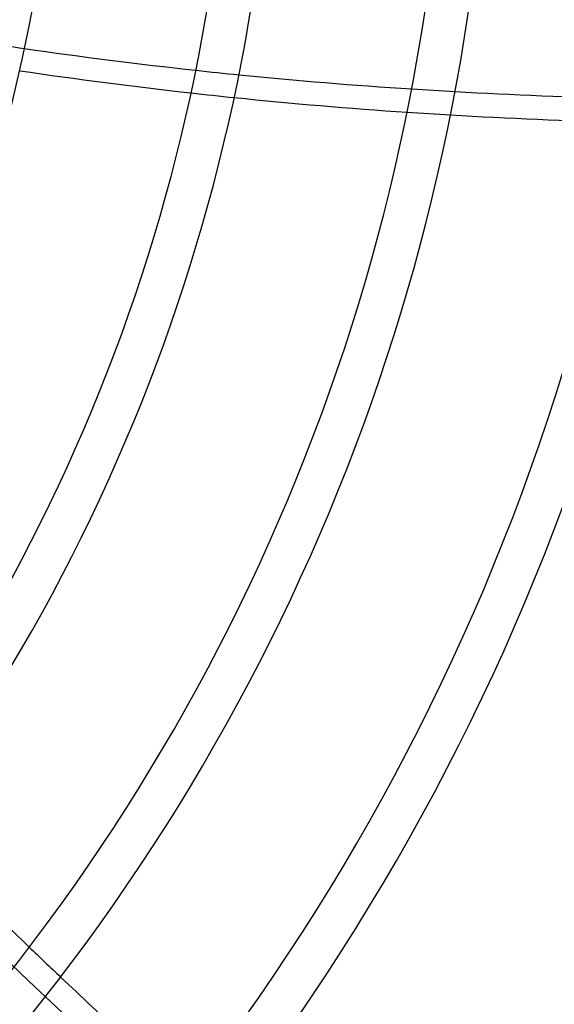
# Model space of a CAD drawing. Header units: millimetres. Extents: x -156 to 156, y -156 to 156.
# Tile 37 of 68: x 38 to 50, y -30 to -7. Entities that reach past the tile are written whole.
import ezdxf

# ---------------------------------------------------------------- set-up
doc = ezdxf.new("R2010")
doc.units = ezdxf.units.MM
doc.layers.add('MAIN-1', color=7, linetype='Continuous')

msp = doc.modelspace()

# ---------------------------------------------------------------- linework, layer by layer
at = {"layer": 'MAIN-1'}
for radius, start, end in [(101, 270.00002, 89.99998), (100, 270.00002, 89.99998), (105, 179.99998, 0), (101, 270.00002, 0), (100, 270.00002, 0), (38.7, 320.7791, 0), (42.7, 318.7074, 0), (43.7, 318.9365, 0), (47.7, 318.3288, 0), (48.7, 318.5318, 0), (52.7, 318.0202, 0), (53.7, 318.2026, 0), (60.5, 317.84228, 0), (61.5, 317.79604, 0)]:
    msp.add_arc((0, 0), radius, start, end, dxfattribs=at)
for centre, major_axis, start_param, end_param in [((67.183, 77.068), (-98.91, -32.138), 1.012895, 1.023022), ((67.183, 77.068), (-98.91, -32.138), 1.023022, 1.063411), ((67.365, 76.509), (98.91, 32.138), -2.121573, -2.081129), ((67.183, 77.068), (-98.91, -32.138), 1.063411, 1.073481), ((67.183, 77.068), (-98.91, -32.138), 1.073481, 1.113675), ((67.183, 77.068), (-98.91, -32.138), 1.113675, 1.123705), ((67.365, 76.509), (98.91, 32.138), -2.081129, -2.071044), ((67.365, 76.509), (98.91, 32.138), -2.071044, -2.030788), ((67.183, 77.068), (-98.91, -32.138), 1.123705, 1.16376), ((67.365, 76.509), (98.91, 32.138), -2.030788, -2.020743), ((67.365, 76.509), (98.91, 32.138), -2.020743, -1.980621), ((90.875, 37.148), (-61.13, 84.138), 1.73342, 2.277912), ((91.35, 37.494), (-61.13, 84.138), 1.747896, 1.786993), ((91.35, 37.494), (-61.13, 84.138), 1.786993, 1.79675), ((91.35, 37.494), (-61.13, 84.138), 1.79675, 1.83576)]:
    msp.add_ellipse(centre, major_axis=major_axis, ratio=0.809017, start_param=start_param, end_param=end_param, dxfattribs=at)

doc.saveas('drawing.dxf')
